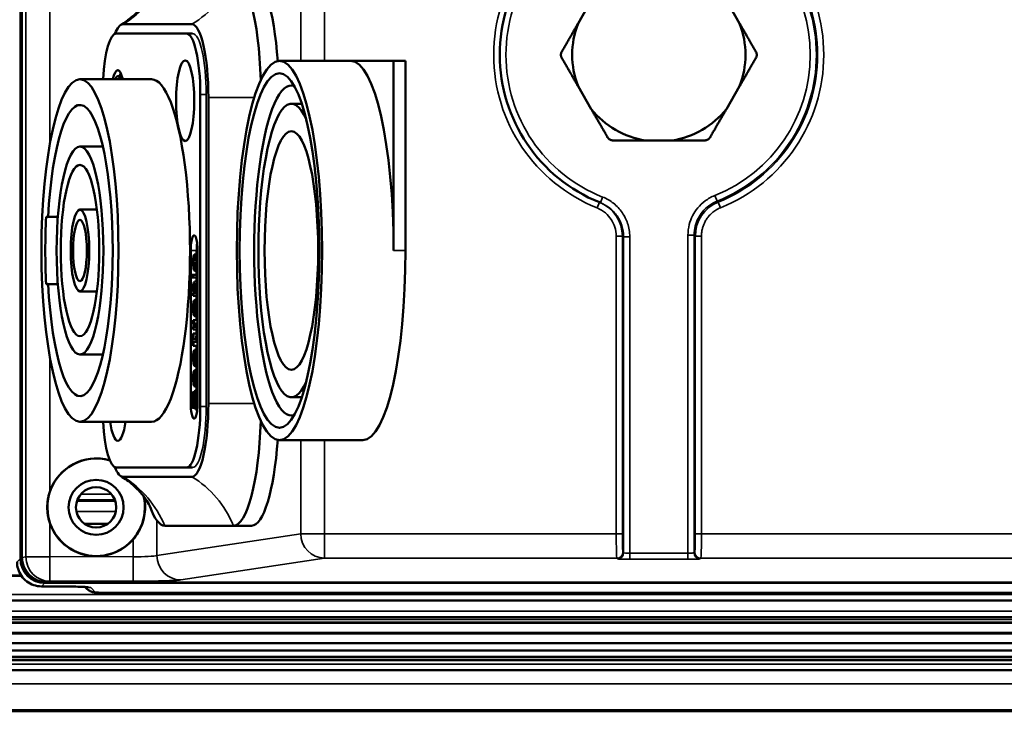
# Model space of a CAD drawing. Header units: millimetres. Extents: x 75 to 4764, y 75 to 3163.
# Tile 44 of 198: x 1616 to 1696, y 969 to 1026. Entities that reach past the tile are written whole.
import ezdxf

# ---------------------------------------------------------------- set-up
doc = ezdxf.new("R2010")
doc.units = ezdxf.units.MM
doc.header["$LTSCALE"] = 15
doc.layers.add('Visible (ISO)', color=7, linetype='Continuous', lineweight=50)
doc.layers.add('Visible Narrow (ISO)', color=7, linetype='Continuous', lineweight=35)

msp = doc.modelspace()

# ---------------------------------------------------------------- linework, layer by layer
at = {"layer": 'Visible (ISO)'}
for p, q in [((1615.989, 1041.133), (1615.989, 981.947)), ((1616.024, 981.981), (1616.024, 1041.133)), ((1662.653, 1027.569), (1661.573, 1025.698)), ((1674.778, 1025.698), (1673.697, 1027.569)), ((1624.374, 1025.633), (1629.998, 1025.633)), ((1623.831, 1024.883), (1629.567, 1024.883)), ((1630.054, 1024.883), (1629.567, 1024.883)), ((1637.16, 1022.633), (1643.006, 1022.633)), ((1643.006, 1022.633), (1646.493, 1022.633)), ((1646.493, 1022.633), (1646.493, 1007.133)), ((1647.467, 1022.633), (1646.493, 1022.633)), ((1647.467, 1022.633), (1647.467, 1007.133)), ((1626.699, 1021.133), (1620.853, 1021.133)), ((1623.819, 1021.133), (1623.819, 1021.306)), ((1624.281, 1021.383), (1623.943, 1021.383)), ((1630.692, 1019.883), (1630.692, 994.383)), ((1661.573, 1020.569), (1662.653, 1018.698)), ((1673.697, 1018.698), (1674.778, 1020.569)), ((1631.348, 1019.633), (1631.348, 994.633)), ((1638.991, 1019.133), (1638.134, 1019.133)), ((1667.095, 1016.133), (1669.256, 1016.133)), ((1622.726, 1015.633), (1620.853, 1015.633)), ((1663.313, 1011.077), (1663.398, 1011.043)), ((1622.235, 1010.483), (1620.853, 1010.483)), ((1618.248, 1009.883), (1618.086, 1009.883)), ((1619.043, 1009.883), (1618.248, 1009.883)), ((1629.904, 1007.133), (1629.904, 994.633)), ((1630.391, 1007.133), (1630.391, 1006.8)), ((1630.467, 994.633), (1630.467, 1007.133)), ((1630.114, 1006.467), (1630.104, 1006.175)), ((1630.104, 1006.175), (1630.114, 1005.925)), ((1630.133, 1006.633), (1630.114, 1006.467)), ((1630.162, 1006.758), (1630.133, 1006.633)), ((1630.142, 1006.133), (1630.152, 1006.425)), ((1630.152, 1006.425), (1630.171, 1006.55)), ((1630.363, 1006.425), (1630.152, 1006.425)), ((1630.2, 1006.8), (1630.162, 1006.758)), ((1630.171, 1006.55), (1630.2, 1006.592)), ((1630.343, 1006.55), (1630.171, 1006.55)), ((1630.2, 1006.592), (1630.2, 1006.8)), ((1630.315, 1006.8), (1630.2, 1006.8)), ((1630.315, 1006.592), (1630.2, 1006.592)), ((1630.353, 1006.758), (1630.315, 1006.8)), ((1630.315, 1006.8), (1630.315, 1006.592)), ((1630.467, 1006.8), (1630.315, 1006.8)), ((1630.315, 1006.592), (1630.343, 1006.55)), ((1630.343, 1006.55), (1630.363, 1006.425)), ((1630.382, 1006.633), (1630.353, 1006.758)), ((1630.467, 1006.758), (1630.353, 1006.758)), ((1630.363, 1006.425), (1630.372, 1006.133)), ((1630.401, 1006.467), (1630.382, 1006.633)), ((1630.467, 1006.633), (1630.382, 1006.633)), ((1630.41, 1006.175), (1630.401, 1006.467)), ((1630.467, 1006.467), (1630.401, 1006.467)), ((1630.401, 1005.925), (1630.41, 1006.175)), ((1630.467, 1006.175), (1630.41, 1006.175)), ((1630.114, 1005.925), (1630.123, 1005.8)), ((1630.123, 1005.8), (1630.142, 1005.675)), ((1630.152, 1005.967), (1630.142, 1006.133)), ((1630.372, 1006.133), (1630.142, 1006.133)), ((1630.142, 1005.675), (1630.162, 1005.592)), ((1630.162, 1005.883), (1630.152, 1005.967)), ((1630.359, 1005.967), (1630.152, 1005.967)), ((1630.19, 1005.758), (1630.162, 1005.883)), ((1630.353, 1005.883), (1630.162, 1005.883)), ((1630.162, 1005.592), (1630.2, 1005.508)), ((1630.209, 1005.717), (1630.19, 1005.758)), ((1630.324, 1005.758), (1630.19, 1005.758)), ((1630.2, 1005.508), (1630.257, 1005.467)), ((1630.248, 1005.675), (1630.209, 1005.717)), ((1630.3, 1005.717), (1630.209, 1005.717)), ((1630.276, 1005.675), (1630.248, 1005.675)), ((1630.257, 1005.467), (1630.315, 1005.508)), ((1630.467, 1005.467), (1630.257, 1005.467)), ((1630.324, 1005.758), (1630.276, 1005.675)), ((1630.315, 1005.508), (1630.353, 1005.592)), ((1630.467, 1005.508), (1630.315, 1005.508)), ((1630.353, 1005.883), (1630.324, 1005.758)), ((1630.372, 1006.133), (1630.353, 1005.883)), ((1630.353, 1005.592), (1630.372, 1005.675)), ((1630.467, 1005.592), (1630.353, 1005.592)), ((1630.372, 1005.675), (1630.391, 1005.8)), ((1630.467, 1005.675), (1630.372, 1005.675)), ((1630.391, 1005.8), (1630.401, 1005.925)), ((1630.467, 1005.8), (1630.391, 1005.8)), ((1630.391, 1005.467), (1630.391, 1005.133)), ((1630.467, 1005.925), (1630.401, 1005.925)), ((1630.008, 1005.133), (1629.961, 1005.133)), ((1629.961, 1005.133), (1629.961, 1004.925)), ((1629.961, 1004.925), (1630.008, 1004.925)), ((1630.008, 1004.925), (1630.008, 1005.133)), ((1630.104, 1005.133), (1630.008, 1005.133)), ((1630.104, 1004.925), (1630.008, 1004.925)), ((1630.41, 1005.133), (1630.104, 1005.133)), ((1630.104, 1005.133), (1630.104, 1004.925)), ((1630.104, 1004.925), (1630.41, 1004.925)), ((1630.181, 1004.55), (1630.152, 1004.508)), ((1630.229, 1004.592), (1630.181, 1004.55)), ((1630.41, 1004.592), (1630.229, 1004.592)), ((1630.391, 1004.925), (1630.391, 1004.592)), ((1630.41, 1004.925), (1630.41, 1005.133)), ((1630.467, 1005.133), (1630.41, 1005.133)), ((1630.467, 1004.925), (1630.41, 1004.925)), ((1630.41, 1004.383), (1630.41, 1004.592)), ((1630.467, 1004.592), (1630.41, 1004.592)), ((1618.086, 1004.383), (1618.248, 1004.383)), ((1619.043, 1004.383), (1618.248, 1004.383)), ((1622.235, 1003.783), (1620.853, 1003.783)), ((1630.114, 1004.3), (1630.104, 1004.175)), ((1630.104, 1004.175), (1630.104, 1004.008)), ((1630.104, 1004.008), (1630.114, 1003.842)), ((1630.133, 1004.425), (1630.114, 1004.3)), ((1630.114, 1003.842), (1630.133, 1003.717)), ((1630.152, 1004.508), (1630.133, 1004.425)), ((1630.142, 1004.008), (1630.152, 1004.175)), ((1630.152, 1003.842), (1630.142, 1004.008)), ((1630.467, 1004.008), (1630.142, 1004.008)), ((1630.152, 1004.175), (1630.162, 1004.258)), ((1630.467, 1004.175), (1630.152, 1004.175)), ((1630.171, 1003.717), (1630.152, 1003.842)), ((1630.467, 1003.842), (1630.152, 1003.842)), ((1630.162, 1004.258), (1630.181, 1004.342)), ((1630.467, 1004.258), (1630.162, 1004.258)), ((1630.181, 1004.342), (1630.229, 1004.383)), ((1630.467, 1004.342), (1630.181, 1004.342)), ((1630.229, 1004.383), (1630.41, 1004.383)), ((1630.467, 1004.383), (1630.41, 1004.383)), ((1630.152, 1003.633), (1630.104, 1003.633)), ((1630.104, 1003.633), (1630.104, 1003.425)), ((1630.104, 1003.425), (1630.41, 1003.425)), ((1630.142, 1002.925), (1630.123, 1002.842)), ((1630.133, 1003.717), (1630.152, 1003.633)), ((1630.171, 1003.008), (1630.142, 1002.925)), ((1630.19, 1003.633), (1630.171, 1003.717)), ((1630.467, 1003.717), (1630.171, 1003.717)), ((1630.2, 1003.05), (1630.171, 1003.008)), ((1630.41, 1003.633), (1630.19, 1003.633)), ((1630.238, 1003.092), (1630.2, 1003.05)), ((1630.276, 1003.092), (1630.238, 1003.092)), ((1630.343, 1003.008), (1630.276, 1003.092)), ((1630.467, 1003.092), (1630.276, 1003.092)), ((1630.372, 1002.925), (1630.343, 1003.008)), ((1630.467, 1003.008), (1630.343, 1003.008)), ((1630.391, 1002.842), (1630.372, 1002.925)), ((1630.467, 1002.925), (1630.372, 1002.925)), ((1630.391, 1003.425), (1630.391, 1003.092)), ((1630.41, 1003.425), (1630.41, 1003.633)), ((1630.467, 1003.633), (1630.41, 1003.633)), ((1630.467, 1003.425), (1630.41, 1003.425)), ((1630.114, 1002.758), (1630.104, 1002.592)), ((1630.104, 1002.592), (1630.104, 1002.258)), ((1630.104, 1002.258), (1630.114, 1002.092)), ((1630.123, 1002.842), (1630.114, 1002.758)), ((1630.142, 1002.508), (1630.152, 1002.675)), ((1630.142, 1002.342), (1630.142, 1002.508)), ((1630.372, 1002.508), (1630.142, 1002.508)), ((1630.152, 1002.175), (1630.142, 1002.342)), ((1630.372, 1002.342), (1630.142, 1002.342)), ((1630.152, 1002.675), (1630.171, 1002.758)), ((1630.363, 1002.675), (1630.152, 1002.675)), ((1630.171, 1002.092), (1630.152, 1002.175)), ((1630.363, 1002.175), (1630.152, 1002.175)), ((1630.171, 1002.758), (1630.2, 1002.842)), ((1630.343, 1002.758), (1630.171, 1002.758)), ((1630.2, 1002.842), (1630.238, 1002.883)), ((1630.315, 1002.842), (1630.2, 1002.842)), ((1630.238, 1002.883), (1630.276, 1002.883)), ((1630.276, 1002.883), (1630.315, 1002.842)), ((1630.315, 1002.842), (1630.343, 1002.758)), ((1630.343, 1002.758), (1630.363, 1002.675)), ((1630.363, 1002.175), (1630.343, 1002.092)), ((1630.363, 1002.675), (1630.372, 1002.508)), ((1630.372, 1002.342), (1630.363, 1002.175)), ((1630.372, 1002.508), (1630.372, 1002.342)), ((1630.401, 1002.758), (1630.391, 1002.842)), ((1630.467, 1002.842), (1630.391, 1002.842)), ((1630.41, 1002.592), (1630.401, 1002.758)), ((1630.467, 1002.758), (1630.401, 1002.758)), ((1630.401, 1002.092), (1630.41, 1002.258)), ((1630.41, 1002.258), (1630.41, 1002.592)), ((1630.467, 1002.592), (1630.41, 1002.592)), ((1630.467, 1002.258), (1630.41, 1002.258)), ((1630.152, 1001.425), (1630.104, 1001.425)), ((1630.104, 1001.425), (1630.114, 1001.217)), ((1630.114, 1002.092), (1630.123, 1002.008)), ((1630.123, 1002.008), (1630.142, 1001.925)), ((1630.142, 1001.925), (1630.171, 1001.842)), ((1630.162, 1001.175), (1630.152, 1001.425)), ((1630.467, 1001.425), (1630.152, 1001.425)), ((1630.2, 1002.008), (1630.171, 1002.092)), ((1630.343, 1002.092), (1630.171, 1002.092)), ((1630.171, 1001.842), (1630.2, 1001.8)), ((1630.238, 1001.967), (1630.2, 1002.008)), ((1630.315, 1002.008), (1630.2, 1002.008)), ((1630.2, 1001.8), (1630.238, 1001.758)), ((1630.276, 1001.967), (1630.238, 1001.967)), ((1630.238, 1001.758), (1630.276, 1001.758)), ((1630.315, 1002.008), (1630.276, 1001.967)), ((1630.276, 1001.758), (1630.343, 1001.842)), ((1630.467, 1001.758), (1630.276, 1001.758)), ((1630.343, 1002.092), (1630.315, 1002.008)), ((1630.343, 1001.842), (1630.372, 1001.925)), ((1630.467, 1001.842), (1630.343, 1001.842)), ((1630.372, 1001.925), (1630.391, 1002.008)), ((1630.467, 1001.925), (1630.372, 1001.925)), ((1630.391, 1002.008), (1630.401, 1002.092)), ((1630.467, 1002.008), (1630.391, 1002.008)), ((1630.391, 1001.758), (1630.391, 1001.425)), ((1630.467, 1002.092), (1630.401, 1002.092)), ((1630.162, 1000.883), (1630.104, 1000.883)), ((1630.104, 1000.883), (1630.104, 1000.675)), ((1630.104, 1000.675), (1630.41, 1000.675)), ((1630.114, 1001.217), (1630.123, 1001.092)), ((1630.123, 1001.092), (1630.142, 1000.967)), ((1630.142, 1000.967), (1630.162, 1000.883)), ((1630.181, 1001.008), (1630.162, 1001.175)), ((1630.467, 1001.175), (1630.162, 1001.175)), ((1630.219, 1000.883), (1630.181, 1001.008)), ((1630.467, 1001.008), (1630.181, 1001.008)), ((1630.41, 1000.883), (1630.219, 1000.883)), ((1630.391, 1000.675), (1630.391, 1000.342)), ((1630.41, 1000.675), (1630.41, 1000.883)), ((1630.467, 1000.883), (1630.41, 1000.883)), ((1630.467, 1000.675), (1630.41, 1000.675)), ((1630.104, 999.883), (1630.028, 999.883)), ((1630.028, 999.883), (1630.028, 999.675)), ((1630.142, 1000.342), (1630.104, 1000.342)), ((1630.104, 1000.342), (1630.104, 999.883)), ((1630.142, 999.883), (1630.142, 1000.342)), ((1630.467, 1000.342), (1630.142, 1000.342)), ((1630.315, 999.883), (1630.142, 999.883)), ((1630.343, 999.925), (1630.315, 999.883)), ((1630.334, 999.675), (1630.372, 999.758)), ((1630.363, 1000.05), (1630.343, 999.925)), ((1630.372, 1000.258), (1630.363, 1000.05)), ((1630.41, 1000.258), (1630.372, 1000.258)), ((1630.372, 999.758), (1630.391, 999.883)), ((1630.467, 999.758), (1630.372, 999.758)), ((1630.391, 999.883), (1630.401, 1000.008)), ((1630.467, 999.883), (1630.391, 999.883)), ((1630.401, 1000.008), (1630.41, 1000.258)), ((1630.467, 1000.008), (1630.401, 1000.008)), ((1630.467, 1000.258), (1630.41, 1000.258)), ((1630.028, 999.675), (1630.104, 999.675)), ((1630.104, 999.675), (1630.104, 999.342)), ((1630.104, 999.342), (1630.142, 999.342)), ((1630.142, 999.342), (1630.142, 999.675)), ((1630.142, 999.675), (1630.334, 999.675)), ((1630.467, 999.342), (1630.142, 999.342)), ((1630.181, 998.967), (1630.142, 998.842)), ((1630.219, 999.008), (1630.181, 998.967)), ((1630.257, 999.008), (1630.219, 999.008)), ((1630.257, 997.883), (1630.257, 999.008)), ((1630.315, 999.008), (1630.257, 999.008)), ((1630.353, 998.967), (1630.315, 999.008)), ((1630.315, 999.008), (1630.315, 998.8)), ((1630.467, 999.008), (1630.315, 999.008)), ((1630.467, 999.675), (1630.334, 999.675)), ((1630.382, 998.842), (1630.353, 998.967)), ((1630.467, 998.967), (1630.353, 998.967)), ((1630.391, 999.342), (1630.391, 999.008)), ((1622.726, 998.633), (1620.853, 998.633)), ((1630.114, 998.633), (1630.104, 998.383)), ((1630.104, 998.383), (1630.114, 998.133)), ((1630.142, 998.842), (1630.114, 998.633)), ((1630.114, 998.133), (1630.123, 998.008)), ((1630.142, 998.342), (1630.152, 998.592)), ((1630.152, 998.175), (1630.142, 998.342)), ((1630.219, 998.342), (1630.142, 998.342)), ((1630.152, 998.592), (1630.171, 998.717)), ((1630.219, 998.592), (1630.152, 998.592)), ((1630.162, 998.092), (1630.152, 998.175)), ((1630.219, 998.175), (1630.152, 998.175)), ((1630.171, 998.717), (1630.2, 998.8)), ((1630.219, 998.717), (1630.171, 998.717)), ((1630.2, 998.8), (1630.219, 998.8)), ((1630.219, 998.8), (1630.219, 997.925)), ((1630.315, 998.8), (1630.343, 998.758)), ((1630.343, 998.758), (1630.363, 998.633)), ((1630.363, 998.175), (1630.353, 998.092)), ((1630.363, 998.633), (1630.372, 998.342)), ((1630.372, 998.342), (1630.363, 998.175)), ((1630.401, 998.675), (1630.382, 998.842)), ((1630.467, 998.842), (1630.382, 998.842)), ((1630.391, 998.008), (1630.401, 998.133)), ((1630.41, 998.383), (1630.401, 998.675)), ((1630.467, 998.675), (1630.401, 998.675)), ((1630.401, 998.133), (1630.41, 998.383)), ((1630.467, 998.133), (1630.401, 998.133)), ((1630.467, 998.383), (1630.41, 998.383)), ((1630.123, 998.008), (1630.142, 997.883)), ((1630.142, 997.883), (1630.162, 997.8)), ((1630.181, 997.3), (1630.142, 997.175)), ((1630.19, 997.967), (1630.162, 998.092)), ((1630.219, 998.092), (1630.162, 998.092)), ((1630.162, 997.8), (1630.2, 997.717)), ((1630.219, 997.342), (1630.181, 997.3)), ((1630.209, 997.925), (1630.19, 997.967)), ((1630.219, 997.967), (1630.19, 997.967)), ((1630.2, 997.717), (1630.257, 997.675)), ((1630.219, 997.925), (1630.209, 997.925)), ((1630.257, 997.342), (1630.219, 997.342)), ((1630.276, 997.883), (1630.257, 997.883)), ((1630.257, 997.675), (1630.315, 997.717)), ((1630.467, 997.675), (1630.257, 997.675)), ((1630.257, 996.217), (1630.257, 997.342)), ((1630.315, 997.342), (1630.257, 997.342)), ((1630.305, 997.925), (1630.276, 997.883)), ((1630.324, 997.967), (1630.305, 997.925)), ((1630.315, 997.717), (1630.353, 997.8)), ((1630.467, 997.717), (1630.315, 997.717)), ((1630.353, 997.3), (1630.315, 997.342)), ((1630.315, 997.342), (1630.315, 997.133)), ((1630.467, 997.342), (1630.315, 997.342)), ((1630.353, 998.092), (1630.324, 997.967)), ((1630.353, 997.8), (1630.372, 997.883)), ((1630.467, 997.8), (1630.353, 997.8)), ((1630.382, 997.175), (1630.353, 997.3)), ((1630.467, 997.3), (1630.353, 997.3)), ((1630.372, 997.883), (1630.391, 998.008)), ((1630.467, 997.883), (1630.372, 997.883)), ((1630.467, 998.008), (1630.391, 998.008)), ((1630.391, 997.675), (1630.391, 997.342)), ((1630.114, 996.967), (1630.104, 996.717)), ((1630.104, 996.717), (1630.114, 996.467)), ((1630.142, 997.175), (1630.114, 996.967)), ((1630.142, 996.675), (1630.152, 996.925)), ((1630.152, 996.508), (1630.142, 996.675)), ((1630.219, 996.675), (1630.142, 996.675)), ((1630.152, 996.925), (1630.171, 997.05)), ((1630.219, 996.925), (1630.152, 996.925)), ((1630.162, 996.425), (1630.152, 996.508)), ((1630.219, 996.508), (1630.152, 996.508)), ((1630.171, 997.05), (1630.2, 997.133)), ((1630.219, 997.05), (1630.171, 997.05)), ((1630.2, 997.133), (1630.219, 997.133)), ((1630.219, 997.133), (1630.219, 996.258)), ((1630.315, 997.133), (1630.343, 997.092)), ((1630.343, 997.092), (1630.363, 996.967)), ((1630.363, 996.508), (1630.353, 996.425)), ((1630.363, 996.967), (1630.372, 996.675)), ((1630.372, 996.675), (1630.363, 996.508)), ((1630.401, 997.008), (1630.382, 997.175)), ((1630.467, 997.175), (1630.382, 997.175)), ((1630.41, 996.717), (1630.401, 997.008)), ((1630.467, 997.008), (1630.401, 997.008)), ((1630.401, 996.467), (1630.41, 996.717)), ((1630.467, 996.717), (1630.41, 996.717)), ((1630.114, 996.467), (1630.123, 996.342)), ((1630.123, 996.342), (1630.142, 996.217)), ((1630.142, 996.217), (1630.162, 996.133)), ((1630.19, 996.3), (1630.162, 996.425)), ((1630.219, 996.425), (1630.162, 996.425)), ((1630.162, 996.133), (1630.2, 996.05)), ((1630.209, 996.258), (1630.19, 996.3)), ((1630.219, 996.3), (1630.19, 996.3)), ((1630.2, 996.05), (1630.257, 996.008)), ((1630.219, 996.258), (1630.209, 996.258)), ((1630.276, 996.217), (1630.257, 996.217)), ((1630.257, 996.008), (1630.315, 996.05)), ((1630.467, 996.008), (1630.257, 996.008)), ((1630.305, 996.258), (1630.276, 996.217)), ((1630.324, 996.3), (1630.305, 996.258)), ((1630.315, 996.05), (1630.353, 996.133)), ((1630.467, 996.05), (1630.315, 996.05)), ((1630.353, 996.425), (1630.324, 996.3)), ((1630.353, 996.133), (1630.372, 996.217)), ((1630.467, 996.133), (1630.353, 996.133)), ((1630.372, 996.217), (1630.391, 996.342)), ((1630.467, 996.217), (1630.372, 996.217)), ((1630.391, 996.342), (1630.401, 996.467)), ((1630.467, 996.342), (1630.391, 996.342)), ((1630.391, 996.008), (1630.391, 995.675)), ((1630.467, 996.467), (1630.401, 996.467)), ((1629.97, 995.217), (1629.961, 995.008)), ((1629.961, 995.008), (1629.961, 994.8)), ((1629.999, 995.383), (1629.97, 995.217)), ((1630.037, 995.508), (1629.999, 995.383)), ((1630.018, 995.05), (1630.028, 995.175)), ((1630.152, 995.05), (1630.018, 995.05)), ((1630.018, 994.8), (1630.018, 995.05)), ((1630.028, 995.175), (1630.047, 995.258)), ((1630.158, 995.175), (1630.028, 995.175)), ((1630.066, 995.55), (1630.037, 995.508)), ((1630.047, 995.258), (1630.066, 995.3)), ((1630.162, 995.258), (1630.047, 995.258)), ((1630.209, 995.55), (1630.066, 995.55)), ((1630.066, 995.3), (1630.066, 995.55)), ((1630.166, 995.3), (1630.066, 995.3)), ((1630.162, 995.258), (1630.152, 995.05)), ((1630.152, 995.05), (1630.152, 994.8)), ((1630.181, 995.425), (1630.162, 995.258)), ((1630.219, 995.592), (1630.181, 995.425)), ((1630.209, 995.05), (1630.219, 995.217)), ((1630.353, 995.05), (1630.209, 995.05)), ((1630.209, 994.8), (1630.209, 995.05)), ((1630.257, 995.675), (1630.219, 995.592)), ((1630.219, 995.217), (1630.238, 995.342)), ((1630.343, 995.217), (1630.219, 995.217)), ((1630.238, 995.342), (1630.267, 995.425)), ((1630.324, 995.342), (1630.238, 995.342)), ((1630.305, 995.675), (1630.257, 995.675)), ((1630.267, 995.425), (1630.296, 995.425)), ((1630.296, 995.425), (1630.324, 995.342)), ((1630.467, 995.675), (1630.305, 995.675)), ((1630.343, 995.592), (1630.305, 995.675)), ((1630.324, 995.342), (1630.343, 995.217)), ((1630.467, 995.592), (1630.343, 995.592)), ((1630.382, 995.425), (1630.343, 995.592)), ((1630.343, 995.217), (1630.353, 995.05)), ((1630.353, 995.05), (1630.353, 994.717)), ((1630.467, 995.425), (1630.382, 995.425)), ((1630.401, 995.258), (1630.382, 995.425)), ((1630.467, 995.258), (1630.401, 995.258)), ((1630.41, 995.05), (1630.401, 995.258)), ((1630.467, 995.05), (1630.41, 995.05)), ((1630.41, 994.717), (1630.41, 995.05)), ((1638.991, 995.133), (1638.134, 995.133)), ((1629.961, 994.8), (1629.97, 994.633)), ((1629.97, 994.633), (1629.989, 994.467)), ((1629.989, 994.467), (1630.028, 994.3)), ((1630.152, 994.8), (1630.018, 994.8)), ((1630.028, 994.675), (1630.018, 994.8)), ((1630.142, 994.675), (1630.028, 994.675)), ((1630.047, 994.55), (1630.028, 994.675)), ((1630.028, 994.3), (1630.066, 994.258)), ((1630.123, 994.55), (1630.047, 994.55)), ((1630.075, 994.508), (1630.047, 994.55)), ((1630.066, 994.258), (1630.104, 994.258)), ((1630.095, 994.508), (1630.075, 994.508)), ((1630.123, 994.55), (1630.095, 994.508)), ((1630.104, 994.258), (1630.142, 994.3)), ((1630.286, 994.258), (1630.104, 994.258)), ((1630.142, 994.675), (1630.123, 994.55)), ((1630.152, 994.8), (1630.142, 994.675)), ((1630.142, 994.3), (1630.181, 994.467)), ((1630.286, 994.3), (1630.142, 994.3)), ((1630.181, 994.467), (1630.2, 994.633)), ((1630.324, 994.467), (1630.181, 994.467)), ((1630.2, 994.633), (1630.209, 994.8)), ((1630.348, 994.633), (1630.2, 994.633)), ((1630.353, 994.8), (1630.209, 994.8)), ((1630.315, 994.425), (1630.286, 994.383)), ((1630.286, 994.383), (1630.286, 994.133)), ((1630.286, 994.133), (1630.324, 994.175)), ((1630.443, 994.133), (1630.286, 994.133)), ((1630.343, 994.55), (1630.315, 994.425)), ((1630.324, 994.175), (1630.372, 994.3)), ((1630.447, 994.175), (1630.324, 994.175)), ((1630.353, 994.717), (1630.343, 994.55)), ((1630.372, 994.3), (1630.401, 994.508)), ((1630.456, 994.3), (1630.372, 994.3)), ((1630.401, 994.508), (1630.41, 994.717)), ((1630.465, 994.508), (1630.401, 994.508)), ((1630.467, 994.717), (1630.41, 994.717)), ((1626.699, 993.133), (1620.853, 993.133)), ((1637.16, 991.633), (1643.98, 991.633)), ((1629.567, 989.383), (1623.831, 989.383)), ((1630.054, 989.383), (1629.567, 989.383)), ((1629.998, 988.633), (1624.374, 988.633)), ((1620.611, 986.66), (1623.739, 986.66)), ((1620.613, 986.666), (1623.737, 986.666)), ((1620.615, 986.672), (1623.735, 986.672)), ((1620.617, 986.678), (1623.733, 986.678)), ((1620.62, 986.684), (1623.731, 986.684)), ((1620.622, 986.69), (1623.728, 986.69)), ((1620.624, 986.696), (1623.726, 986.696)), ((1620.626, 986.702), (1623.724, 986.702)), ((1620.628, 986.708), (1623.722, 986.708)), ((1620.631, 986.714), (1623.72, 986.714)), ((1620.634, 986.723), (1623.716, 986.723)), ((1621.226, 984.783), (1623.124, 984.783)), ((1633.408, 984.633), (1627.784, 984.633)), ((1634.87, 984.633), (1633.408, 984.633)), ((1618.744, 979.669), (1617.71, 979.669)), ((1617.988, 979.948), (2138.362, 979.948)), ((2138.327, 979.983), (1618.023, 979.983)), ((1621.424, 979.472), (1621.277, 979.619)), ((2133.22, 979.145), (1623.13, 979.145)), ((1491.875, 978.519), (2264.475, 978.519)), ((1491.875, 977.142), (2264.475, 977.142)), ((2264.475, 975.883), (1491.875, 975.883)), ((2264.475, 975.014), (1491.875, 975.014)), ((2264.475, 974.433), (1491.875, 974.433)), ((2264.475, 973.92), (1491.875, 973.92)), ((1491.875, 973.633), (2264.475, 973.633)), ((2264.475, 972.81), (1491.875, 972.81)), ((2264.475, 969.455), (1491.875, 969.455))]:
    msp.add_line(p, q, dxfattribs=at)
for radius in [2.25, 1.65]:
    msp.add_circle((1622.175, 986.133), radius, dxfattribs=at)
for centre, radius, start, end in [((1668.175, 1023.133), 13, 111.96394, 248.03606), ((1668.175, 1023.133), 7.083, 158.77493, 201.22507), ((1668.175, 1023.133), 7.083, 338.77493, 21.22507), ((1668.175, 1023.133), 7.083, 218.77493, 261.22507), ((1668.175, 1023.133), 7.083, 278.77493, 321.22507), ((1622.175, 986.133), 3.983, 73.4398, 13.21122), ((1622.175, 986.133), 4, 73.64672, 161.68962), ((1622.175, 986.133), 4, 198.31038, 270.00544), ((1622.175, 986.133), 4, 270.00544, 319.04245)]:
    msp.add_arc(centre, radius, start, end, dxfattribs=at)
for centre, major_axis, ratio, start_param, end_param in [((1633.408, 1019.633), (0, 10), 0.224951, 4.856698, 6.283185), ((1634.87, 1019.633), (0, 10), 0.224951, 5.015713, 6.283185), ((1624.374, 1019.633), (0, 6), 0.224951, 0, 0.515395), ((1629.998, 1019.633), (0, 6), 0.224951, 4.712389, 6.283185), ((1623.831, 1019.883), (0, 5), 0.224951, 0, 1.318116), ((1629.567, 1019.883), (0, 5), 0.224951, 4.712389, 6.283185), ((1643.006, 1007.133), (0, 15.5), 0.224951, 4.712389, 6.283185), ((1623.943, 1019.383), (0, 2.5), 0.224951, 5.487786, 7.078584), ((1623.943, 1019.383), (0, 2), 0.224951, 5.777825, 6.561775), ((1624.43, 1019.383), (0, -2.5), 0.224951, 3.589575, 3.785094), ((1626.699, 1007.133), (0, -14), 0.224951, 0, 3.141593), ((1638.134, 1007.133), (0, -13.5), 0.224951, 3.062516, 6.362262), ((1638.134, 1007.133), (0, 12), 0.224951, 5.808775, 9.899189), ((1620.853, 1007.133), (0, 11.9), 0.224951, 1.803997, 7.620781), ((1620.853, 1007.133), (0, -12.6), 0.224951, 4.492364, 4.932414), ((1630.185, 1007.133), (0, 1.25), 0.224951, 4.712389, 7.853982), ((1630.673, 1007.133), (0, -1.25), 0.224951, 4.18933, 4.712389), ((1643.98, 1007.133), (0, -15.5), 0.224951, 0, 1.570796), ((1629.567, 994.383), (0, -5), 0.224951, 0, 1.570796), ((1630.185, 994.633), (0, -1.25), 0.224951, 4.712389, 7.853982), ((1629.998, 994.633), (0, -6), 0.224951, 0, 1.570796), ((1630.673, 994.633), (0, -1.25), 0.224951, 5.123906, 5.235448), ((1623.831, 994.383), (0, -5), 0.224951, 4.965069, 6.283185), ((1623.943, 994.883), (0, -3.3), 0.224951, 5.271347, 7.295024), ((1633.408, 994.633), (0, -10), 0.224951, 0, 1.426487), ((1634.87, 994.633), (0, -10), 0.224951, 0, 1.267473), ((1624.374, 994.633), (0, -6), 0.224951, 5.76779, 6.283185), ((1627.784, 994.633), (0, -10), 0.224951, 5.722369, 6.283185), ((1617.991, 981.949), (-1.416, -1.416), 0.998783, 5.498396, 7.067974), ((1618.026, 981.984), (-1.416, -1.416), 0.998783, 5.498396, 7.067974), ((1622.131, 980.179), (-0.707, -0.707), 0.998783, 0, 0.000403)]:
    msp.add_ellipse(centre, major_axis=major_axis, ratio=ratio, start_param=start_param, end_param=end_param, dxfattribs=at)
for centre, major_axis in [((1629.454, 1019.383), (0, -3.3)), ((1637.16, 1007.133), (0, 15.5)), ((1637.16, 1007.133), (0, 14.5)), ((1620.853, 1007.133), (0, -14)), ((1638.134, 1007.133), (0, 9.75)), ((1620.853, 1007.133), (0, 8.5)), ((1620.853, 1007.133), (0, -7)), ((1620.853, 1007.133), (0, 3.35)), ((1620.853, 1007.133), (0, -2.5))]:
    msp.add_ellipse(centre, major_axis=major_axis, ratio=0.224951, dxfattribs=at)
for points, knots in [([(1624.188, 1025.577), (1624.518, 1025.78), (1624.826, 1026.002), (1625.343, 1026.439), (1625.561, 1026.652), (1625.898, 1027.024), (1626.029, 1027.187), (1626.324, 1027.593), (1626.447, 1027.811), (1626.569, 1028.051), (1626.59, 1028.107), (1626.59, 1028.107)], [0, 0, 0, 0, 0.1297889, 0.1297889, 0.2444094, 0.2444094, 0.3368951, 0.3368951, 0.4958556, 0.4958556, 0.6239015, 0.6239015, 0.6239015, 0.6239015]), ([(1660.237, 1023.383), (1660.229, 1023.37), (1660.221, 1023.356), (1660.2, 1023.31), (1660.189, 1023.276), (1660.173, 1023.206), (1660.17, 1023.169), (1660.17, 1023.098), (1660.173, 1023.061), (1660.189, 1022.991), (1660.2, 1022.957), (1660.221, 1022.911), (1660.229, 1022.897), (1660.237, 1022.883)], [-0.12204622, -0.12204622, -0.12204622, -0.12204622, -0.11707974, -0.11707974, -0.10630614, -0.10630614, -0.09553255, -0.09553255, -0.08475895, -0.08475895, -0.07398536, -0.07398536, -0.06901888, -0.06901888, -0.06901888, -0.06901888]), ([(1676.114, 1022.883), (1676.121, 1022.897), (1676.129, 1022.911), (1676.15, 1022.957), (1676.161, 1022.991), (1676.177, 1023.061), (1676.181, 1023.098), (1676.181, 1023.169), (1676.177, 1023.206), (1676.161, 1023.276), (1676.15, 1023.31), (1676.129, 1023.356), (1676.121, 1023.37), (1676.114, 1023.383)], [-0.12204622, -0.12204622, -0.12204622, -0.12204622, -0.11707974, -0.11707974, -0.10630614, -0.10630614, -0.09553255, -0.09553255, -0.08475895, -0.08475895, -0.07398536, -0.07398536, -0.06901888, -0.06901888, -0.06901888, -0.06901888]), ([(1663.989, 1016.383), (1663.997, 1016.37), (1664.006, 1016.357), (1664.035, 1016.315), (1664.059, 1016.288), (1664.112, 1016.24), (1664.141, 1016.218), (1664.203, 1016.183), (1664.237, 1016.168), (1664.305, 1016.146), (1664.34, 1016.139), (1664.391, 1016.134), (1664.407, 1016.134), (1664.422, 1016.133)], [-0.12204622, -0.12204622, -0.12204622, -0.12204622, -0.11707974, -0.11707974, -0.10630614, -0.10630614, -0.09553255, -0.09553255, -0.08475895, -0.08475895, -0.07398536, -0.07398536, -0.06901888, -0.06901888, -0.06901888, -0.06901888]), ([(1671.928, 1016.133), (1671.944, 1016.134), (1671.959, 1016.134), (1672.01, 1016.139), (1672.045, 1016.146), (1672.113, 1016.168), (1672.147, 1016.183), (1672.209, 1016.218), (1672.238, 1016.24), (1672.291, 1016.288), (1672.315, 1016.315), (1672.345, 1016.357), (1672.353, 1016.37), (1672.361, 1016.383)], [-0.12204622, -0.12204622, -0.12204622, -0.12204622, -0.11707974, -0.11707974, -0.10630614, -0.10630614, -0.09553255, -0.09553255, -0.08475895, -0.08475895, -0.07398536, -0.07398536, -0.06901888, -0.06901888, -0.06901888, -0.06901888]), ([(1626.59, 986.16), (1626.59, 986.16), (1626.572, 986.207), (1626.471, 986.411), (1626.37, 986.595), (1626.072, 987.029), (1625.877, 987.276), (1625.371, 987.808), (1625.045, 988.097), (1624.524, 988.475), (1624.359, 988.585), (1624.188, 988.69)], [0.0451042, 0.0451042, 0.0451042, 0.0451042, 0.1625267, 0.1625267, 0.3084075, 0.3084075, 0.445782, 0.445782, 0.6014475, 0.6014475, 0.6686767, 0.6686767, 0.6686767, 0.6686767]), ([(1618.378, 984.877), (1618.242, 985.289), (1618.175, 985.725), (1618.175, 986.133), (1618.175, 986.542), (1618.242, 986.978), (1618.378, 987.39)], [-0.1224137, -0.1224137, -0.1224137, -0.1224137, 0, 0, 0, 0.1224137, 0.1224137, 0.1224137, 0.1224137]), ([(1626.082, 987.003), (1626.147, 986.713), (1626.18, 986.419), (1626.18, 985.647), (1626.085, 985.135), (1625.728, 984.238), (1625.484, 983.845), (1625.196, 983.511)], [-0.6977306, -0.6977306, -0.6977306, -0.6977306, -0.6121123, -0.6121123, -0.466153, -0.466153, -0.3351627, -0.3351627, -0.3351627, -0.3351627]), ([(1617.71, 979.669), (1617.494, 979.669), (1617.276, 979.705), (1616.87, 979.842), (1616.677, 979.943), (1616.338, 980.198), (1616.187, 980.355), (1615.945, 980.705), (1615.852, 980.901), (1615.738, 981.287), (1615.711, 981.479), (1615.711, 981.668)], [0, 0, 0, 0, 0.064737, 0.064737, 0.1284305, 0.1284305, 0.1921353, 0.1921353, 0.2558034, 0.2558034, 0.312774, 0.312774, 0.312774, 0.312774]), ([(1621.517, 979.599), (1621.517, 979.599), (1621.517, 979.599), (1621.514, 979.6), (1621.501, 979.601), (1621.449, 979.607), (1621.399, 979.611), (1621.242, 979.621), (1621.12, 979.628), (1620.801, 979.641), (1620.589, 979.647), (1620.105, 979.658), (1619.823, 979.663), (1619.277, 979.668), (1619.009, 979.669), (1618.744, 979.669)], [0.0878434, 0.0878434, 0.0878434, 0.0878434, 0.0907183, 0.0907183, 0.117504, 0.117504, 0.1624613, 0.1624613, 0.2293544, 0.2293544, 0.3130839, 0.3130839, 0.4037391, 0.4037391, 0.4833012, 0.4833012, 0.4833012, 0.4833012]), ([(1623.13, 979.145), (1623.015, 979.145), (1622.898, 979.146), (1622.68, 979.149), (1622.577, 979.151), (1622.39, 979.156), (1622.306, 979.159), (1622.191, 979.165), (1622.153, 979.168), (1622.087, 979.173), (1622.059, 979.176), (1622.004, 979.184), (1621.98, 979.188), (1621.912, 979.201), (1621.866, 979.212), (1621.779, 979.241), (1621.738, 979.258), (1621.632, 979.309), (1621.569, 979.349), (1621.48, 979.418), (1621.451, 979.444), (1621.424, 979.472)], [0, 0, 0, 0, 0.0346476, 0.0346476, 0.0688612, 0.0688612, 0.1041944, 0.1041944, 0.1245504, 0.1245504, 0.13981, 0.13981, 0.1504012, 0.1504012, 0.1657941, 0.1657941, 0.1793463, 0.1793463, 0.2016242, 0.2016242, 0.2132463, 0.2132463, 0.2132463, 0.2132463])]:
    msp.add_open_spline(points, degree=3, knots=knots, dxfattribs=at)
for points, weights in [([(1661.573, 1025.698), (1660.943, 1024.607), (1660.237, 1023.383)], [1.28403233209, 1.26674680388, 1.21016574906]), ([(1676.114, 1023.383), (1675.407, 1024.607), (1674.778, 1025.698)], [1.21016574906, 1.26674680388, 1.28403233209]), ([(1660.237, 1022.883), (1660.943, 1021.66), (1661.573, 1020.569)], [1.21016574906, 1.26674680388, 1.28403233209]), ([(1674.778, 1020.569), (1675.407, 1021.66), (1676.114, 1022.883)], [1.28403233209, 1.26674680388, 1.21016574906]), ([(1662.653, 1018.698), (1663.283, 1017.607), (1663.989, 1016.383)], [1.28403233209, 1.26674680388, 1.21016574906]), ([(1672.361, 1016.383), (1673.067, 1017.607), (1673.697, 1018.698)], [1.21016574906, 1.26674680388, 1.28403233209]), ([(1664.422, 1016.133), (1665.835, 1016.133), (1667.095, 1016.133)], [1.21016574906, 1.26674680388, 1.28403233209]), ([(1669.256, 1016.133), (1670.515, 1016.133), (1671.928, 1016.133)], [1.28403233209, 1.26674680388, 1.21016574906])]:
    msp.add_rational_spline(points, weights, degree=2, dxfattribs=at)
at = {"layer": 'Visible Narrow (ISO)'}
for p, q in [((1616.087, 982.045), (1616.087, 1041.133)), ((1616.137, 982.045), (1616.137, 1041.133)), ((1616.429, 982.089), (1616.429, 1041.133)), ((1618.378, 1015.791), (1618.378, 1041.133)), ((1638.896, 1034.094), (1638.896, 1022.633)), ((1640.845, 1033.292), (1640.845, 1022.633)), ((1631.179, 1019.883), (1630.692, 1019.883)), ((1631.179, 994.383), (1631.179, 1019.883)), ((1635.098, 1019.633), (1631.348, 1019.633)), ((1663.313, 1011.077), (1663.126, 1010.613)), ((1663.582, 1011.508), (1663.398, 1011.043)), ((1672.756, 1011.635), (1672.941, 1011.171)), ((1672.941, 1011.171), (1673.034, 1011.094)), ((1673.034, 1011.094), (1673.221, 1010.631)), ((1664.692, 983.974), (1664.692, 1008.294)), ((1665.192, 1008.294), (1664.692, 1008.294)), ((1665.192, 983.974), (1665.192, 1008.294)), ((1665.798, 1008.251), (1665.298, 1008.251)), ((1665.298, 982.42), (1665.298, 1008.251)), ((1665.798, 982.386), (1665.798, 1008.251)), ((1670.553, 1008.385), (1670.553, 982.386)), ((1670.553, 1008.385), (1671.052, 1008.385)), ((1671.052, 1008.385), (1671.052, 982.42)), ((1671.158, 1008.314), (1671.658, 1008.314)), ((1671.158, 1008.314), (1671.158, 983.974)), ((1671.658, 1008.314), (1671.658, 983.974)), ((1630.391, 1007.133), (1629.904, 1007.133)), ((1647.467, 1007.133), (1646.493, 1007.133)), ((1618.378, 987.39), (1618.378, 998.476)), ((1629.904, 994.633), (1629.97, 994.633)), ((1631.179, 994.383), (1630.692, 994.383)), ((1635.098, 994.633), (1631.348, 994.633)), ((1638.896, 991.633), (1638.896, 983.974)), ((1640.845, 991.633), (1640.845, 983.974)), ((1620.936, 987.223), (1623.414, 987.223)), ((1620.563, 985.783), (1623.788, 985.783)), ((1618.378, 982.089), (1618.378, 984.877)), ((1622.315, 984.489), (1622.035, 984.489)), ((1627.145, 982.197), (1627.145, 985.046)), ((1638.896, 983.974), (1627.145, 982.197)), ((1638.896, 983.974), (1640.845, 983.974)), ((1664.692, 983.974), (1640.845, 983.974)), ((1640.845, 983.974), (1640.845, 981.976)), ((1665.192, 983.974), (1664.692, 983.974)), ((1671.158, 983.974), (1671.658, 983.974)), ((1717.75, 983.974), (1671.658, 983.974)), ((1625.196, 982.089), (1625.196, 983.511)), ((1616.087, 982.045), (1616.024, 981.981)), ((1616.087, 982.045), (1616.137, 982.045)), ((1616.429, 982.089), (1616.137, 982.045)), ((1616.429, 982.089), (1618.378, 982.089)), ((1622.175, 982.11), (1618.378, 982.089)), ((1618.378, 982.089), (1618.378, 980.09)), ((1625.196, 982.089), (1622.175, 982.11)), ((1625.196, 982.089), (1625.196, 980.09)), ((1665.298, 982.42), (1665.243, 982.475)), ((1670.553, 982.386), (1665.798, 982.386)), ((1665.798, 982.386), (1665.798, 981.886)), ((1670.553, 981.886), (1670.553, 982.386)), ((1671.108, 982.475), (1671.052, 982.42)), ((1615.989, 981.947), (1615.711, 981.668)), ((1640.845, 981.976), (1629.093, 980.198)), ((1664.743, 981.976), (1640.845, 981.976)), ((1664.798, 981.92), (1664.743, 981.976)), ((1670.553, 981.886), (1665.798, 981.886)), ((1671.607, 981.976), (1671.552, 981.92)), ((1717.767, 981.976), (1671.607, 981.976)), ((1616.033, 980.58), (1491.875, 980.58)), ((1616.093, 980.492), (1491.875, 980.492)), ((1617.988, 979.948), (1617.71, 979.67)), ((1618.744, 979.67), (1617.71, 979.67)), ((1617.71, 979.67), (1617.71, 979.669)), ((1618.086, 980.046), (1618.023, 979.983)), ((1618.378, 980.09), (1618.086, 980.046)), ((1625.196, 980.09), (1618.378, 980.09)), ((1618.744, 979.67), (1618.744, 979.669)), ((2264.475, 979.015), (1491.875, 979.015)), ((1622.131, 979.18), (1621.742, 979.569)), ((2133.22, 979.146), (1623.13, 979.146)), ((1623.13, 979.146), (1623.13, 979.145)), ((2264.475, 977.638), (1491.875, 977.638)), ((1491.875, 976.961), (2264.475, 976.961)), ((1491.875, 976.756), (2264.475, 976.756)), ((1491.875, 976.671), (2264.475, 976.671)), ((1491.875, 975.802), (2264.475, 975.802)), ((1491.875, 973.867), (2264.475, 973.867)), ((2264.475, 973.31), (1491.875, 973.31)), ((1491.875, 971.703), (2264.475, 971.703)), ((1491.875, 969.565), (2264.475, 969.565))]:
    msp.add_line(p, q, dxfattribs=at)
for radius, start, end in [(13.5, 111.96394, 248.03606), (12.983, 291.97917, 68.02083), (13.483, 291.97917, 68.02083), (12.5, 111.56, 248.44), (12.377, 291.72131, 68.27869), (12.877, 291.72131, 68.27869)]:
    msp.add_arc((1668.175, 1023.133), radius, start, end, dxfattribs=at)
for centre, major_axis, ratio, start_param, end_param in [((1630.054, 1019.883), (0, 5), 0.224951, 4.712389, 6.283185), ((1662.191, 1008.295), (-2.784, 1.122), 0.999528, 3.524398, 4.712097), ((1674.16, 1008.311), (-2.501, 1.66), 0.999354, 5.682386, 6.868686), ((1630.054, 994.383), (0, -5), 0.224951, 0, 1.570796), ((1640.845, 983.974), (0.299, -1.978), 0.973807, 4.566144, 6.12909), ((1664.745, 983.974), (0, 2), 0.02619, 1.570796, 3.106686), ((1671.606, 983.974), (0, 2), 0.02619, 3.176499, 4.712389), ((1618.086, 982.045), (-1.414, 1.414), 0.998783, 0.786007, 2.355586), ((1618.086, 982.045), (0.299, -1.978), 0.973807, 4.566144, 6.12909), ((1618.378, 982.089), (0.299, -1.978), 0.973807, 4.566144, 6.12909), ((1625.196, 982.228), (-2, 0), 0.069843, 1.570827, 2.914688), ((1629.093, 982.197), (0.299, -1.978), 0.973807, 4.566144, 6.12909), ((1664.743, 982.475), (0.354, 0.354), 0.998783, 3.9276, 5.497178), ((1664.798, 982.42), (-0.354, -0.354), 0.998783, 0.786007, 2.355586), ((1665.798, 982.421), (-0.5, 0), 0.069839, 0.034883, 1.570763), ((1671.552, 982.42), (-0.354, 0.354), 0.998783, 0.786007, 2.355586), ((1671.607, 982.475), (-0.354, 0.354), 0.998783, 0.786007, 2.355586), ((1617.711, 981.67), (-1.414, -1.415), 0.999998, 5.497953, 7.06753), ((1621.742, 980.568), (0.707, 0.707), 0.998783, 3.660819, 3.9276), ((1622.131, 980.179), (-0.707, -0.707), 0.998783, 0.000403, 0.786007)]:
    msp.add_ellipse(centre, major_axis=major_axis, ratio=ratio, start_param=start_param, end_param=end_param, dxfattribs=at)
for points in [[(1627.784, 1029.633), (1627.06, 1027.914), (1625.924, 1026.58), (1624.374, 1025.633)], [(1633.408, 1029.633), (1632.684, 1027.914), (1631.547, 1026.58), (1629.998, 1025.633)], [(1627.784, 984.633), (1627.06, 986.353), (1625.924, 987.687), (1624.374, 988.633)], [(1633.408, 984.633), (1632.684, 986.353), (1631.547, 987.687), (1629.998, 988.633)], [(1671.052, 982.42), (1671.051, 982.418), (1671.046, 982.415), (1671.028, 982.41), (1670.998, 982.405), (1670.952, 982.4), (1670.887, 982.395), (1670.799, 982.39), (1670.688, 982.387), (1670.599, 982.386), (1670.553, 982.386)]]:
    msp.add_open_spline(points, degree=3, dxfattribs=at)
for points, knots in [([(1665.298, 1008.251), (1665.298, 1008.585), (1665.241, 1008.905), (1665.147, 1009.19), (1665.053, 1009.475), (1664.926, 1009.726), (1664.762, 1009.962), (1664.598, 1010.198), (1664.394, 1010.418), (1664.163, 1010.601), (1663.932, 1010.785), (1663.674, 1010.934), (1663.398, 1011.043)], [0, 0, 0, 0, 0.25, 0.25, 0.25, 0.5, 0.5, 0.5, 0.75, 0.75, 0.75, 1, 1, 1, 1]), ([(1665.798, 1008.251), (1665.798, 1008.649), (1665.73, 1009.016), (1665.622, 1009.347), (1665.514, 1009.677), (1665.366, 1009.972), (1665.173, 1010.247), (1664.979, 1010.523), (1664.741, 1010.779), (1664.474, 1010.993), (1664.207, 1011.206), (1663.912, 1011.377), (1663.582, 1011.508)], [0, 0, 0, 0, 0.25, 0.25, 0.25, 0.5, 0.5, 0.5, 0.75, 0.75, 0.75, 1, 1, 1, 1]), ([(1672.756, 1011.635), (1672.456, 1011.515), (1672.193, 1011.364), (1671.961, 1011.191), (1671.73, 1011.018), (1671.529, 1010.824), (1671.36, 1010.621), (1671.191, 1010.418), (1671.053, 1010.205), (1670.937, 1009.98), (1670.822, 1009.754), (1670.729, 1009.516), (1670.661, 1009.251), (1670.594, 1008.987), (1670.553, 1008.697), (1670.553, 1008.385)], [0, 0, 0, 0, 0.2, 0.2, 0.2, 0.4, 0.4, 0.4, 0.6, 0.6, 0.6, 0.8, 0.8, 0.8, 1, 1, 1, 1]), ([(1672.941, 1011.171), (1672.688, 1011.07), (1672.459, 1010.939), (1672.26, 1010.79), (1672.06, 1010.642), (1671.889, 1010.476), (1671.744, 1010.301), (1671.599, 1010.127), (1671.481, 1009.945), (1671.382, 1009.752), (1671.283, 1009.559), (1671.203, 1009.355), (1671.145, 1009.128), (1671.087, 1008.9), (1671.052, 1008.649), (1671.052, 1008.385)], [0, 0, 0, 0, 0.2, 0.2, 0.2, 0.4, 0.4, 0.4, 0.6, 0.6, 0.6, 0.8, 0.8, 0.8, 1, 1, 1, 1]), ([(1664.692, 1008.294), (1664.692, 1008.567), (1664.648, 1008.82), (1664.575, 1009.05), (1664.502, 1009.28), (1664.401, 1009.486), (1664.274, 1009.678), (1664.147, 1009.869), (1663.994, 1010.044), (1663.806, 1010.203), (1663.617, 1010.363), (1663.392, 1010.506), (1663.126, 1010.613)], [0, 0, 0, 0, 0.25, 0.25, 0.25, 0.5, 0.5, 0.5, 0.75, 0.75, 0.75, 1, 1, 1, 1]), ([(1673.221, 1010.631), (1673.078, 1010.573), (1672.949, 1010.506), (1672.833, 1010.433), (1672.716, 1010.36), (1672.611, 1010.281), (1672.518, 1010.2), (1672.425, 1010.12), (1672.344, 1010.037), (1672.271, 1009.953), (1672.198, 1009.87), (1672.135, 1009.786), (1672.079, 1009.701), (1672.022, 1009.617), (1671.973, 1009.532), (1671.93, 1009.447), (1671.886, 1009.361), (1671.848, 1009.275), (1671.815, 1009.187), (1671.783, 1009.099), (1671.755, 1009.009), (1671.732, 1008.916), (1671.709, 1008.824), (1671.69, 1008.728), (1671.678, 1008.628), (1671.665, 1008.528), (1671.658, 1008.423), (1671.658, 1008.314)], [0, 0, 0, 0, 0.111111, 0.111111, 0.111111, 0.222222, 0.222222, 0.222222, 0.333333, 0.333333, 0.333333, 0.444444, 0.444444, 0.444444, 0.555556, 0.555556, 0.555556, 0.666667, 0.666667, 0.666667, 0.777778, 0.777778, 0.777778, 0.888889, 0.888889, 0.888889, 1, 1, 1, 1]), ([(1665.192, 1008.294), (1665.203, 1008.289), (1665.214, 1008.285), (1665.226, 1008.28), (1665.237, 1008.276), (1665.248, 1008.271), (1665.259, 1008.267), (1665.26, 1008.266), (1665.26, 1008.266), (1665.261, 1008.266), (1665.273, 1008.261), (1665.286, 1008.256), (1665.298, 1008.251)], [0, 0, 0, 0, 0.333333, 0.333333, 0.333333, 0.641965, 0.641965, 0.641965, 0.666667, 0.666667, 0.666667, 1, 1, 1, 1]), ([(1671.052, 1008.385), (1671.063, 1008.378), (1671.075, 1008.37), (1671.086, 1008.362), (1671.095, 1008.356), (1671.104, 1008.351), (1671.113, 1008.345), (1671.116, 1008.342), (1671.119, 1008.34), (1671.122, 1008.338), (1671.134, 1008.33), (1671.146, 1008.322), (1671.158, 1008.314)], [0, 0, 0, 0, 0.333333, 0.333333, 0.333333, 0.582565, 0.582565, 0.582565, 0.666667, 0.666667, 0.666667, 1, 1, 1, 1]), ([(1665.243, 982.475), (1665.24, 982.478), (1665.238, 982.484), (1665.236, 982.494), (1665.234, 982.505), (1665.231, 982.52), (1665.229, 982.539), (1665.227, 982.559), (1665.224, 982.584), (1665.222, 982.615), (1665.22, 982.646), (1665.218, 982.683), (1665.215, 982.728), (1665.213, 982.772), (1665.211, 982.824), (1665.208, 982.883), (1665.206, 982.942), (1665.204, 983.008), (1665.202, 983.082), (1665.2, 983.157), (1665.199, 983.238), (1665.197, 983.328), (1665.196, 983.418), (1665.194, 983.517), (1665.193, 983.625), (1665.193, 983.732), (1665.192, 983.849), (1665.192, 983.974)], [0, 0, 0, 0, 0.111111, 0.111111, 0.111111, 0.222222, 0.222222, 0.222222, 0.333333, 0.333333, 0.333333, 0.444444, 0.444444, 0.444444, 0.555556, 0.555556, 0.555556, 0.666667, 0.666667, 0.666667, 0.777778, 0.777778, 0.777778, 0.888889, 0.888889, 0.888889, 1, 1, 1, 1]), ([(1671.158, 983.974), (1671.158, 983.91), (1671.158, 983.845), (1671.158, 983.78), (1671.158, 983.716), (1671.157, 983.651), (1671.156, 983.585), (1671.156, 983.519), (1671.155, 983.452), (1671.154, 983.385), (1671.153, 983.317), (1671.152, 983.25), (1671.15, 983.183), (1671.149, 983.115), (1671.147, 983.048), (1671.145, 982.984), (1671.143, 982.919), (1671.141, 982.857), (1671.138, 982.799), (1671.136, 982.742), (1671.133, 982.689), (1671.13, 982.643), (1671.127, 982.597), (1671.124, 982.558), (1671.12, 982.529), (1671.116, 982.499), (1671.112, 982.48), (1671.108, 982.475)], [0, 0, 0, 0, 0.111111, 0.111111, 0.111111, 0.222222, 0.222222, 0.222222, 0.333333, 0.333333, 0.333333, 0.444444, 0.444444, 0.444444, 0.555556, 0.555556, 0.555556, 0.666667, 0.666667, 0.666667, 0.777778, 0.777778, 0.777778, 0.888889, 0.888889, 0.888889, 1, 1, 1, 1]), ([(1665.798, 981.886), (1665.761, 981.886), (1665.724, 981.887), (1665.684, 981.887), (1665.645, 981.887), (1665.605, 981.887), (1665.564, 981.887), (1665.522, 981.888), (1665.479, 981.888), (1665.435, 981.889), (1665.391, 981.889), (1665.347, 981.89), (1665.302, 981.891), (1665.257, 981.892), (1665.211, 981.893), (1665.167, 981.894), (1665.122, 981.896), (1665.079, 981.897), (1665.037, 981.899), (1664.996, 981.9), (1664.958, 981.902), (1664.923, 981.904), (1664.889, 981.907), (1664.86, 981.909), (1664.838, 981.912), (1664.816, 981.914), (1664.801, 981.917), (1664.798, 981.92)], [0, 0, 0, 0, 0.111111, 0.111111, 0.111111, 0.222222, 0.222222, 0.222222, 0.333333, 0.333333, 0.333333, 0.444444, 0.444444, 0.444444, 0.555556, 0.555556, 0.555556, 0.666667, 0.666667, 0.666667, 0.777778, 0.777778, 0.777778, 0.888889, 0.888889, 0.888889, 1, 1, 1, 1]), ([(1671.552, 981.92), (1671.55, 981.919), (1671.545, 981.917), (1671.537, 981.915), (1671.528, 981.914), (1671.516, 981.912), (1671.5, 981.91), (1671.483, 981.909), (1671.463, 981.907), (1671.438, 981.905), (1671.412, 981.903), (1671.382, 981.902), (1671.345, 981.9), (1671.308, 981.898), (1671.264, 981.897), (1671.214, 981.895), (1671.163, 981.894), (1671.105, 981.892), (1671.038, 981.891), (1670.972, 981.89), (1670.898, 981.889), (1670.817, 981.888), (1670.735, 981.887), (1670.648, 981.886), (1670.553, 981.886)], [0, 0, 0, 0, 0.125, 0.125, 0.125, 0.25, 0.25, 0.25, 0.375, 0.375, 0.375, 0.5, 0.5, 0.5, 0.625, 0.625, 0.625, 0.75, 0.75, 0.75, 0.875, 0.875, 0.875, 1, 1, 1, 1]), ([(1621.742, 979.569), (1621.73, 979.58), (1621.665, 979.591), (1621.553, 979.602), (1621.442, 979.612), (1621.283, 979.622), (1621.098, 979.63), (1620.912, 979.638), (1620.699, 979.645), (1620.465, 979.651), (1620.231, 979.656), (1619.976, 979.661), (1619.691, 979.664), (1619.405, 979.668), (1619.088, 979.67), (1618.744, 979.67)], [0, 0, 0, 0, 0.2, 0.2, 0.2, 0.4, 0.4, 0.4, 0.6, 0.6, 0.6, 0.8, 0.8, 0.8, 1, 1, 1, 1]), ([(1629.093, 980.198), (1629.036, 980.19), (1628.959, 980.182), (1628.869, 980.174), (1628.778, 980.167), (1628.674, 980.16), (1628.563, 980.154), (1628.451, 980.148), (1628.332, 980.143), (1628.209, 980.138), (1628.086, 980.133), (1627.96, 980.128), (1627.833, 980.125), (1627.706, 980.121), (1627.579, 980.117), (1627.452, 980.114), (1627.325, 980.111), (1627.198, 980.109), (1627.072, 980.106), (1626.947, 980.104), (1626.822, 980.102), (1626.698, 980.1), (1626.574, 980.098), (1626.451, 980.097), (1626.328, 980.096), (1626.205, 980.094), (1626.082, 980.093), (1625.958, 980.092), (1625.834, 980.092), (1625.71, 980.091), (1625.583, 980.091), (1625.456, 980.09), (1625.327, 980.09), (1625.196, 980.09)], [0, 0, 0, 0, 0.090909, 0.090909, 0.090909, 0.181818, 0.181818, 0.181818, 0.272727, 0.272727, 0.272727, 0.363636, 0.363636, 0.363636, 0.454545, 0.454545, 0.454545, 0.545455, 0.545455, 0.545455, 0.636364, 0.636364, 0.636364, 0.727273, 0.727273, 0.727273, 0.818182, 0.818182, 0.818182, 0.909091, 0.909091, 0.909091, 1, 1, 1, 1]), ([(1623.13, 979.146), (1623.087, 979.146), (1623.045, 979.146), (1623.003, 979.146), (1622.962, 979.146), (1622.921, 979.147), (1622.879, 979.147), (1622.838, 979.147), (1622.795, 979.148), (1622.752, 979.148), (1622.708, 979.149), (1622.664, 979.15), (1622.62, 979.151), (1622.575, 979.152), (1622.53, 979.153), (1622.486, 979.154), (1622.442, 979.155), (1622.398, 979.157), (1622.358, 979.159), (1622.317, 979.16), (1622.28, 979.162), (1622.248, 979.164), (1622.216, 979.166), (1622.188, 979.169), (1622.168, 979.171), (1622.147, 979.174), (1622.134, 979.177), (1622.131, 979.18)], [0, 0, 0, 0, 0.111111, 0.111111, 0.111111, 0.222222, 0.222222, 0.222222, 0.333333, 0.333333, 0.333333, 0.444444, 0.444444, 0.444444, 0.555556, 0.555556, 0.555556, 0.666667, 0.666667, 0.666667, 0.777778, 0.777778, 0.777778, 0.888889, 0.888889, 0.888889, 1, 1, 1, 1])]:
    msp.add_open_spline(points, degree=3, knots=knots, dxfattribs=at)

doc.saveas('drawing.dxf')
